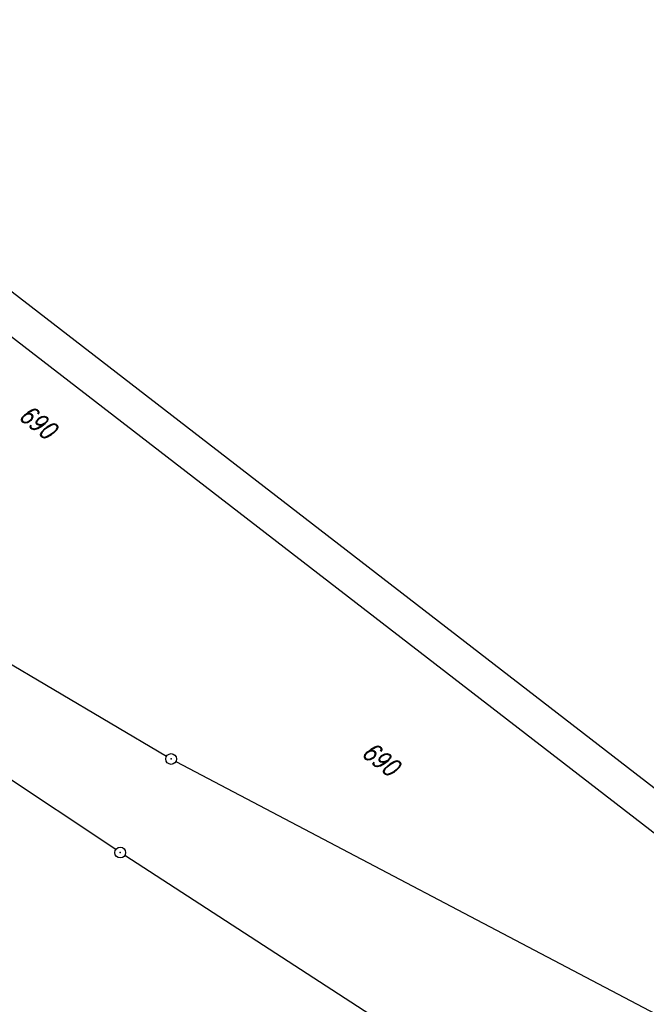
# Model space of a CAD drawing. Extents: x 449544 to 450624, y 436205 to 437134.
# Tile 48 of 114: x 449775 to 449863, y 436996 to 437134. Entities that reach past the tile are written whole.
import ezdxf

# ---------------------------------------------------------------- set-up
doc = ezdxf.new("R2010")
doc.units = 0
doc.header["$LTSCALE"] = 2
doc.header["$MEASUREMENT"] = 0
doc.linetypes.add('AUSGEZOGEN', pattern=[0])
doc.layers.get('0').update_dxf_attribs({"linetype": 'AUSGEZOGEN'})
for name, color, linetype in [('213-FLSTNR', 8, 'AUSGEZOGEN'), ('214-FLSTNR', 8, 'AUSGEZOGEN'), ('214-GRENZL', 8, 'AUSGEZOGEN'), ('214-GRENZP', 8, 'AUSGEZOGEN'), ('Planeinteilung', 250, 'CONTINUOUS'), ('RAHMEN', 7, 'AUSGEZOGEN')]:
    doc.layers.add(name, color=color, linetype=linetype)
doc.styles.add('ROMANS', font='romans.shx', dxfattribs={"width": 0.8})

# ---------------------------------------------------------------- blocks, each defined once
blk = doc.blocks.new('1135297')
blk.add_line((1135, 297), (0, 297))
at = {"layer": 'RAHMEN'}
blk.add_line((950, 292), (25, 292), dxfattribs=at)
blk = doc.blocks.new('GST')
at = {"color": 0}
blk.add_circle((0, 0), 0.75, dxfattribs=at)
blk.add_point((0, 0), dxfattribs=at)

msp = doc.modelspace()

# ---------------------------------------------------------------- linework, layer by layer
at = {"layer": '214-GRENZL'}
for p, q in [((449741.13, 437063.31), (449795.92, 437030.97)), ((449788.85, 437017.96), (449734.25, 437054.18)), ((449797.23, 437030.23), (449870.98, 436991.42)), ((449861.04, 436971.14), (449790.1, 437017.14))]:
    msp.add_line(p, q, dxfattribs=at)

# ---------------------------------------------------------------- block references
at = {"layer": '214-GRENZP', "rotation": 322.3368156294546}
for p in [(449796.56, 437030.58), (449789.47, 437017.54)]:
    msp.add_blockref('GST', p, dxfattribs=at)
at = {"layer": 'Planeinteilung', "linetype": 'Continuous', "rotation": 322.3369009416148}
msp.add_blockref('1135297', (449543.73, 436898.45), dxfattribs=at)

# ---------------------------------------------------------------- texts
at = {"layer": '213-FLSTNR', "style": 'ROMANS', "oblique": 15, "width": 0.8}
msp.add_text('690', height=2.5, rotation=322.3369, dxfattribs=at).set_placement((449775.15, 437078.13))
at = {"layer": '214-FLSTNR', "style": 'ROMANS', "oblique": 15, "width": 0.8}
msp.add_text('690', height=2.5, rotation=322.3368, dxfattribs=at).set_placement((449822.94, 437031.17))

doc.saveas('drawing.dxf')
